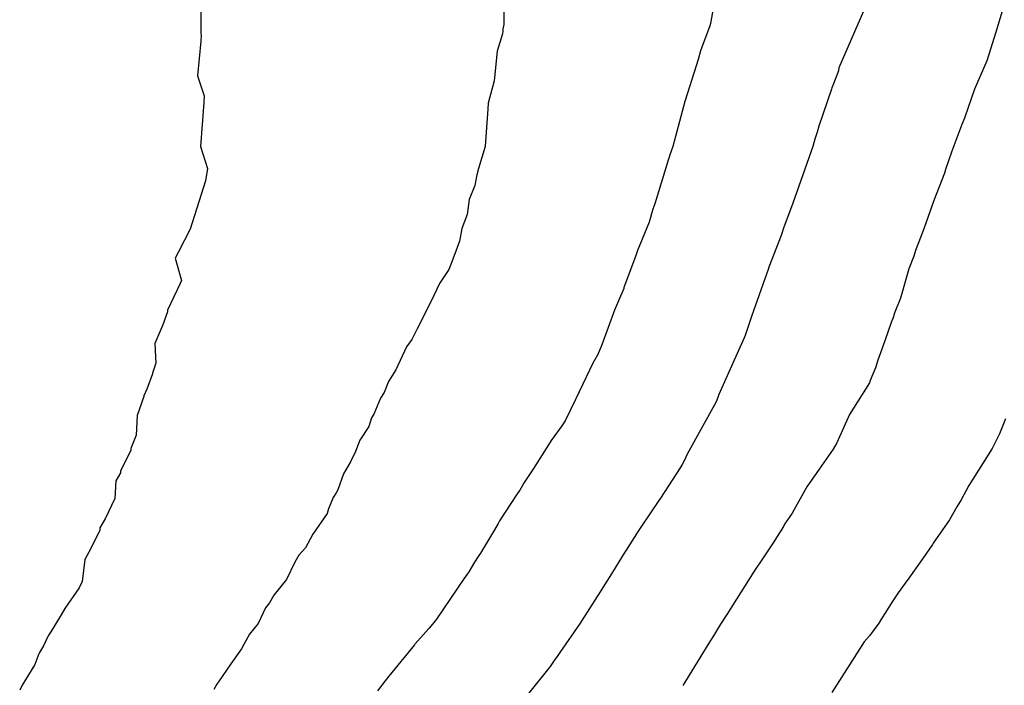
# Model space of a CAD drawing. Extents: x 158343 to 162498, y 431347 to 434500.
# Tile 176 of 248: x 159614 to 159629, y 434066 to 434076. Entities that reach past the tile are written whole.
import ezdxf

# ---------------------------------------------------------------- set-up
doc = ezdxf.new("R2010")
doc.units = 0
doc.header["$LTSCALE"] = 10
doc.header["$MEASUREMENT"] = 0
doc.layers.add('000_arcering', color=8, linetype='CONTINUOUS')
doc.layers.add('def. con-hoogtelijn (index)', color=8, linetype='CONTINUOUS')

# ---------------------------------------------------------------- blocks, each defined once
blk = doc.blocks.new('bestaande hoogtelijnen')
at = {"layer": 'def. con-hoogtelijn (index)'}
for p, q in [((-50.708, 10.303), (-50.709, 9.721)), ((-50.708, 10.303), (-50.709, 9.721)), ((-50.708, 10.303), (-50.709, 9.721)), ((-46.123, 10.364), (-46.124, 9.865)), ((-46.123, 10.364), (-46.124, 9.865)), ((-42.953, 10.167), (-43, 9.876)), ((-42.953, 10.167), (-43, 9.876)), ((-42.953, 10.167), (-43, 9.876)), ((-40.688, 10.067), (-41.061, 9.21)), ((-40.688, 10.067), (-41.061, 9.21)), ((-38.578, 10.114), (-38.688, 9.748)), ((-38.578, 10.114), (-38.688, 9.748)), ((-38.578, 10.114), (-38.688, 9.748)), ((-46.124, 9.865), (-46.142, 9.799)), ((-46.124, 9.865), (-46.142, 9.799)), ((-43.012, 9.844), (-43.151, 9.463)), ((-43.012, 9.844), (-43.151, 9.463)), ((-43.012, 9.844), (-43.151, 9.463)), ((-43, 9.876), (-43.012, 9.844)), ((-43, 9.876), (-43.012, 9.844)), ((-43, 9.876), (-43.012, 9.844)), ((-50.709, 9.721), (-50.701, 9.702)), ((-50.709, 9.721), (-50.701, 9.702)), ((-50.709, 9.721), (-50.701, 9.702)), ((-50.701, 9.702), (-50.704, 9.614)), ((-50.701, 9.702), (-50.704, 9.614)), ((-50.701, 9.702), (-50.704, 9.614)), ((-46.144, 9.724), (-46.228, 9.462)), ((-46.144, 9.724), (-46.228, 9.462)), ((-46.141, 9.763), (-46.144, 9.724)), ((-46.141, 9.763), (-46.144, 9.724)), ((-46.142, 9.799), (-46.141, 9.763)), ((-46.142, 9.799), (-46.141, 9.763)), ((-38.688, 9.748), (-38.826, 9.315)), ((-38.688, 9.748), (-38.826, 9.315)), ((-38.688, 9.748), (-38.826, 9.315)), ((-50.704, 9.614), (-50.756, 9.09)), ((-50.704, 9.614), (-50.756, 9.09)), ((-50.704, 9.614), (-50.756, 9.09)), ((-46.228, 9.462), (-46.272, 9.014)), ((-46.228, 9.462), (-46.272, 9.014)), ((-43.151, 9.463), (-43.186, 9.332)), ((-43.151, 9.463), (-43.186, 9.332)), ((-43.151, 9.463), (-43.186, 9.332)), ((-43.218, 9.239), (-43.386, 8.716)), ((-43.218, 9.239), (-43.386, 8.716)), ((-43.218, 9.239), (-43.386, 8.716)), ((-43.186, 9.332), (-43.218, 9.239)), ((-43.186, 9.332), (-43.218, 9.239)), ((-43.186, 9.332), (-43.218, 9.239)), ((-38.826, 9.315), (-39.013, 8.887)), ((-38.826, 9.315), (-39.013, 8.887)), ((-38.826, 9.315), (-39.013, 8.887)), ((-50.756, 9.09), (-50.654, 8.783)), ((-50.756, 9.09), (-50.654, 8.783)), ((-50.756, 9.09), (-50.654, 8.783)), ((-41.069, 9.162), (-41.142, 8.969)), ((-41.069, 9.162), (-41.142, 8.969)), ((-41.061, 9.21), (-41.069, 9.162)), ((-41.061, 9.21), (-41.069, 9.162)), ((-46.272, 9.014), (-46.361, 8.675)), ((-46.272, 9.014), (-46.361, 8.675)), ((-41.142, 8.969), (-41.165, 8.906)), ((-41.142, 8.969), (-41.165, 8.906)), ((-50.654, 8.783), (-50.66, 8.685)), ((-50.654, 8.783), (-50.66, 8.685)), ((-50.654, 8.783), (-50.66, 8.685)), ((-41.171, 8.884), (-41.363, 8.325)), ((-41.171, 8.884), (-41.363, 8.325)), ((-41.165, 8.906), (-41.171, 8.884)), ((-41.165, 8.906), (-41.171, 8.884)), ((-39.013, 8.887), (-39.159, 8.461)), ((-39.013, 8.887), (-39.159, 8.461)), ((-39.013, 8.887), (-39.159, 8.461)), ((-50.66, 8.685), (-50.71, 8.019)), ((-50.66, 8.685), (-50.71, 8.019)), ((-50.66, 8.685), (-50.71, 8.019)), ((-46.361, 8.675), (-46.367, 8.591)), ((-46.361, 8.675), (-46.367, 8.591)), ((-43.391, 8.698), (-43.569, 8.021)), ((-43.391, 8.698), (-43.569, 8.021)), ((-43.391, 8.698), (-43.569, 8.021)), ((-43.386, 8.716), (-43.391, 8.698)), ((-43.386, 8.716), (-43.391, 8.698)), ((-43.386, 8.716), (-43.391, 8.698)), ((-46.367, 8.59), (-46.41, 8.018)), ((-46.367, 8.59), (-46.41, 8.018)), ((-46.367, 8.591), (-46.367, 8.59)), ((-46.367, 8.591), (-46.367, 8.59)), ((-46.367, 8.59), (-46.367, 8.59)), ((-46.367, 8.59), (-46.367, 8.59)), ((-39.201, 8.351), (-39.351, 7.95)), ((-39.201, 8.351), (-39.351, 7.95)), ((-39.201, 8.351), (-39.351, 7.95)), ((-39.164, 8.447), (-39.201, 8.351)), ((-39.164, 8.447), (-39.201, 8.351)), ((-39.164, 8.447), (-39.201, 8.351)), ((-39.159, 8.461), (-39.164, 8.447)), ((-39.159, 8.461), (-39.164, 8.447)), ((-39.159, 8.461), (-39.164, 8.447)), ((-41.391, 8.238), (-41.425, 8.132)), ((-41.391, 8.238), (-41.425, 8.132)), ((-41.363, 8.325), (-41.391, 8.238)), ((-41.363, 8.325), (-41.391, 8.238)), ((-41.425, 8.132), (-41.455, 8.019)), ((-41.425, 8.132), (-41.455, 8.019)), ((-50.71, 8.019), (-50.604, 7.685)), ((-50.71, 8.019), (-50.604, 7.685)), ((-50.71, 8.019), (-50.604, 7.685)), ((-46.41, 8.018), (-46.509, 7.689)), ((-46.41, 8.018), (-46.509, 7.689)), ((-43.569, 8.021), (-43.62, 7.878)), ((-43.569, 8.021), (-43.62, 7.878)), ((-43.569, 8.021), (-43.62, 7.878)), ((-41.455, 8.019), (-41.757, 7.162)), ((-41.455, 8.019), (-41.757, 7.162)), ((-39.351, 7.95), (-39.448, 7.67)), ((-39.351, 7.95), (-39.448, 7.67)), ((-39.351, 7.95), (-39.448, 7.67)), ((-43.644, 7.812), (-43.841, 7.154)), ((-43.644, 7.812), (-43.841, 7.154)), ((-43.644, 7.812), (-43.841, 7.154)), ((-43.62, 7.875), (-43.644, 7.812)), ((-43.62, 7.875), (-43.644, 7.812)), ((-43.62, 7.875), (-43.644, 7.812)), ((-43.62, 7.878), (-43.62, 7.876)), ((-43.62, 7.878), (-43.62, 7.876)), ((-43.62, 7.878), (-43.62, 7.876)), ((-43.62, 7.876), (-43.62, 7.875)), ((-43.62, 7.876), (-43.62, 7.875)), ((-43.62, 7.876), (-43.62, 7.875)), ((-50.604, 7.685), (-50.634, 7.501)), ((-50.604, 7.685), (-50.634, 7.501)), ((-50.604, 7.685), (-50.634, 7.501)), ((-46.509, 7.689), (-46.536, 7.59)), ((-46.509, 7.689), (-46.536, 7.59)), ((-39.465, 7.617), (-39.623, 7.204)), ((-39.465, 7.617), (-39.623, 7.204)), ((-39.465, 7.617), (-39.623, 7.204)), ((-39.448, 7.67), (-39.465, 7.617)), ((-39.448, 7.67), (-39.465, 7.617)), ((-39.448, 7.67), (-39.465, 7.617)), ((-50.634, 7.501), (-50.87, 6.772)), ((-50.634, 7.501), (-50.87, 6.772)), ((-50.634, 7.501), (-50.87, 6.772)), ((-46.536, 7.59), (-46.562, 7.432)), ((-46.536, 7.59), (-46.562, 7.432)), ((-46.562, 7.432), (-46.65, 7.218)), ((-46.562, 7.432), (-46.65, 7.218)), ((-46.65, 7.218), (-46.681, 6.993)), ((-46.65, 7.218), (-46.681, 6.993)), ((-43.841, 7.154), (-43.872, 7.074)), ((-43.841, 7.154), (-43.872, 7.074)), ((-43.841, 7.154), (-43.872, 7.074)), ((-41.758, 7.161), (-41.9, 6.784)), ((-41.758, 7.161), (-41.9, 6.784)), ((-41.757, 7.162), (-41.758, 7.162)), ((-41.758, 7.162), (-41.758, 7.161)), ((-41.757, 7.162), (-41.758, 7.162)), ((-41.758, 7.162), (-41.758, 7.161)), ((-39.623, 7.204), (-39.774, 6.775)), ((-39.623, 7.204), (-39.774, 6.775)), ((-39.623, 7.204), (-39.774, 6.775)), ((-43.872, 7.074), (-43.927, 6.876)), ((-43.872, 7.074), (-43.927, 6.876)), ((-43.872, 7.074), (-43.927, 6.876)), ((-46.681, 6.993), (-46.762, 6.779)), ((-46.681, 6.993), (-46.762, 6.779)), ((-43.927, 6.876), (-44.103, 6.447)), ((-43.927, 6.876), (-44.103, 6.447)), ((-43.927, 6.876), (-44.103, 6.447)), ((-50.87, 6.772), (-51.043, 6.426)), ((-50.87, 6.772), (-51.043, 6.426)), ((-50.87, 6.772), (-51.043, 6.426)), ((-46.762, 6.779), (-46.795, 6.59)), ((-46.762, 6.779), (-46.795, 6.59)), ((-41.9, 6.784), (-41.933, 6.674)), ((-41.9, 6.784), (-41.933, 6.674)), ((-39.774, 6.775), (-39.902, 6.447)), ((-39.774, 6.775), (-39.902, 6.447)), ((-39.774, 6.775), (-39.902, 6.447)), ((-46.795, 6.59), (-46.833, 6.495)), ((-46.795, 6.59), (-46.833, 6.495)), ((-41.933, 6.674), (-42.118, 6.195)), ((-41.933, 6.674), (-42.118, 6.195)), ((-51.043, 6.426), (-51.095, 6.331)), ((-51.043, 6.426), (-51.095, 6.331)), ((-51.043, 6.426), (-51.095, 6.331)), ((-46.833, 6.495), (-46.928, 6.236)), ((-46.833, 6.495), (-46.928, 6.236)), ((-44.103, 6.447), (-44.135, 6.355)), ((-44.103, 6.447), (-44.135, 6.355)), ((-44.103, 6.447), (-44.135, 6.355)), ((-39.902, 6.447), (-39.93, 6.36)), ((-39.902, 6.447), (-39.93, 6.36)), ((-39.902, 6.447), (-39.93, 6.36)), ((-51.095, 6.331), (-50.999, 5.997)), ((-51.095, 6.331), (-50.999, 5.997)), ((-51.095, 6.331), (-50.999, 5.997)), ((-44.135, 6.355), (-44.297, 5.927)), ((-44.135, 6.355), (-44.297, 5.927)), ((-44.135, 6.355), (-44.297, 5.927)), ((-39.93, 6.36), (-40.001, 6.171)), ((-39.93, 6.36), (-40.001, 6.171)), ((-39.93, 6.36), (-40.001, 6.171)), ((-46.959, 6.162), (-47.097, 5.95)), ((-46.959, 6.162), (-47.097, 5.95)), ((-46.928, 6.236), (-46.959, 6.162)), ((-46.928, 6.236), (-46.959, 6.162)), ((-42.128, 6.162), (-42.157, 6.09)), ((-42.128, 6.162), (-42.157, 6.09)), ((-42.118, 6.195), (-42.128, 6.162)), ((-42.118, 6.195), (-42.128, 6.162)), ((-40.001, 6.171), (-40.131, 5.729)), ((-40.001, 6.171), (-40.131, 5.729)), ((-40.001, 6.171), (-40.131, 5.729)), ((-50.999, 5.997), (-51.02, 5.95)), ((-50.999, 5.997), (-51.02, 5.95)), ((-50.999, 5.997), (-51.02, 5.95)), ((-42.157, 6.09), (-42.349, 5.537)), ((-42.157, 6.09), (-42.349, 5.537)), ((-51.02, 5.95), (-51.212, 5.544)), ((-51.02, 5.95), (-51.212, 5.544)), ((-51.02, 5.95), (-51.212, 5.544)), ((-47.097, 5.95), (-47.226, 5.681)), ((-47.097, 5.95), (-47.226, 5.681)), ((-44.314, 5.876), (-44.391, 5.686)), ((-44.314, 5.876), (-44.391, 5.686)), ((-44.314, 5.876), (-44.391, 5.686)), ((-44.31, 5.888), (-44.314, 5.876)), ((-44.31, 5.888), (-44.314, 5.876)), ((-44.31, 5.888), (-44.314, 5.876)), ((-44.297, 5.927), (-44.31, 5.888)), ((-44.297, 5.927), (-44.31, 5.888)), ((-44.297, 5.927), (-44.31, 5.888)), ((-47.226, 5.681), (-47.374, 5.384)), ((-47.226, 5.681), (-47.374, 5.384)), ((-44.391, 5.686), (-44.455, 5.544)), ((-44.391, 5.686), (-44.455, 5.544)), ((-44.391, 5.686), (-44.455, 5.544)), ((-40.131, 5.729), (-40.224, 5.489)), ((-40.131, 5.729), (-40.224, 5.489)), ((-40.131, 5.729), (-40.224, 5.489)), ((-51.21, 5.519), (-51.282, 5.326)), ((-51.21, 5.519), (-51.282, 5.326)), ((-51.21, 5.519), (-51.282, 5.326)), ((-51.212, 5.544), (-51.21, 5.519)), ((-51.212, 5.544), (-51.21, 5.519)), ((-51.212, 5.544), (-51.21, 5.519)), ((-44.455, 5.544), (-44.644, 5.024)), ((-44.455, 5.544), (-44.644, 5.024)), ((-44.455, 5.544), (-44.644, 5.024)), ((-42.349, 5.537), (-42.376, 5.466)), ((-42.349, 5.537), (-42.376, 5.466)), ((-47.374, 5.384), (-47.408, 5.321)), ((-47.374, 5.384), (-47.408, 5.321)), ((-42.376, 5.466), (-42.452, 5.237)), ((-42.376, 5.466), (-42.452, 5.237)), ((-40.237, 5.447), (-40.271, 5.358)), ((-40.237, 5.447), (-40.271, 5.358)), ((-40.237, 5.447), (-40.271, 5.358)), ((-40.224, 5.489), (-40.237, 5.447)), ((-40.224, 5.489), (-40.237, 5.447)), ((-40.224, 5.489), (-40.237, 5.447)), ((-51.282, 5.326), (-51.402, 5.044)), ((-51.282, 5.326), (-51.402, 5.044)), ((-51.282, 5.326), (-51.402, 5.044)), ((-47.437, 5.262), (-47.515, 5.103)), ((-47.437, 5.262), (-47.515, 5.103)), ((-47.408, 5.321), (-47.437, 5.262)), ((-47.408, 5.321), (-47.437, 5.262)), ((-42.452, 5.237), (-42.479, 5.162)), ((-42.452, 5.237), (-42.479, 5.162)), ((-40.271, 5.358), (-40.367, 5.081)), ((-40.271, 5.358), (-40.367, 5.081)), ((-40.271, 5.358), (-40.367, 5.081)), ((-47.515, 5.103), (-47.595, 4.992)), ((-47.515, 5.103), (-47.595, 4.992)), ((-42.492, 5.13), (-42.875, 4.273)), ((-42.492, 5.13), (-42.875, 4.273)), ((-42.479, 5.162), (-42.492, 5.13)), ((-42.479, 5.162), (-42.492, 5.13)), ((-40.367, 5.081), (-40.47, 4.792)), ((-40.367, 5.081), (-40.47, 4.792)), ((-40.367, 5.081), (-40.47, 4.792)), ((-51.402, 5.044), (-51.387, 4.747)), ((-51.402, 5.044), (-51.387, 4.747)), ((-51.402, 5.044), (-51.387, 4.747)), ((-47.595, 4.992), (-47.76, 4.644)), ((-47.595, 4.992), (-47.76, 4.644)), ((-44.644, 5.024), (-44.707, 4.876)), ((-44.644, 5.024), (-44.707, 4.876)), ((-44.644, 5.024), (-44.707, 4.876)), ((-44.707, 4.876), (-44.779, 4.744)), ((-44.707, 4.876), (-44.779, 4.744)), ((-44.707, 4.876), (-44.779, 4.744)), ((-40.47, 4.792), (-40.508, 4.677)), ((-40.47, 4.792), (-40.508, 4.677)), ((-40.47, 4.792), (-40.508, 4.677)), ((-51.387, 4.747), (-51.438, 4.594)), ((-51.387, 4.747), (-51.438, 4.594)), ((-51.387, 4.747), (-51.438, 4.594)), ((-47.76, 4.644), (-47.871, 4.466)), ((-47.76, 4.644), (-47.871, 4.466)), ((-44.779, 4.744), (-45.036, 4.206)), ((-44.779, 4.744), (-45.036, 4.206)), ((-44.779, 4.744), (-45.036, 4.206)), ((-40.508, 4.677), (-40.586, 4.485)), ((-40.508, 4.677), (-40.586, 4.485)), ((-40.508, 4.677), (-40.586, 4.485)), ((-51.437, 4.584), (-51.523, 4.352)), ((-51.437, 4.584), (-51.523, 4.352)), ((-51.437, 4.584), (-51.523, 4.352)), ((-51.438, 4.594), (-51.437, 4.584)), ((-51.438, 4.594), (-51.437, 4.584)), ((-51.438, 4.594), (-51.437, 4.584)), ((-47.871, 4.466), (-47.933, 4.301)), ((-47.871, 4.466), (-47.933, 4.301)), ((-40.586, 4.485), (-40.6, 4.447)), ((-40.586, 4.485), (-40.6, 4.447)), ((-40.586, 4.485), (-40.6, 4.447)), ((-51.523, 4.352), (-51.568, 4.251)), ((-51.523, 4.352), (-51.568, 4.251)), ((-51.523, 4.352), (-51.568, 4.251)), ((-40.6, 4.447), (-40.9, 3.968)), ((-40.6, 4.447), (-40.9, 3.968)), ((-40.6, 4.447), (-40.9, 3.968)), ((-51.568, 4.242), (-51.668, 3.956)), ((-51.568, 4.242), (-51.668, 3.956)), ((-51.568, 4.242), (-51.668, 3.956)), ((-51.568, 4.251), (-51.568, 4.242)), ((-51.568, 4.251), (-51.568, 4.242)), ((-51.568, 4.251), (-51.568, 4.242)), ((-47.989, 4.218), (-48.092, 3.976)), ((-47.989, 4.218), (-48.092, 3.976)), ((-47.933, 4.301), (-47.989, 4.218)), ((-47.933, 4.301), (-47.989, 4.218)), ((-45.042, 4.195), (-45.198, 3.876)), ((-45.042, 4.195), (-45.198, 3.876)), ((-45.042, 4.195), (-45.198, 3.876)), ((-45.036, 4.206), (-45.042, 4.195)), ((-45.036, 4.206), (-45.042, 4.195)), ((-45.036, 4.206), (-45.042, 4.195)), ((-42.906, 4.186), (-42.917, 4.162)), ((-42.906, 4.186), (-42.917, 4.162)), ((-42.875, 4.273), (-42.906, 4.186)), ((-42.875, 4.273), (-42.906, 4.186)), ((-42.917, 4.162), (-43.352, 3.369)), ((-42.917, 4.162), (-43.352, 3.369)), ((-51.668, 3.956), (-51.682, 3.656)), ((-51.668, 3.956), (-51.682, 3.656)), ((-51.668, 3.956), (-51.682, 3.656)), ((-48.125, 3.92), (-48.169, 3.789)), ((-48.125, 3.92), (-48.169, 3.789)), ((-48.092, 3.976), (-48.125, 3.92)), ((-48.092, 3.976), (-48.125, 3.92)), ((-45.198, 3.876), (-45.248, 3.8)), ((-45.198, 3.876), (-45.248, 3.8)), ((-45.198, 3.876), (-45.248, 3.8)), ((-40.9, 3.968), (-41.092, 3.539)), ((-40.9, 3.968), (-41.092, 3.539)), ((-40.9, 3.968), (-41.092, 3.539)), ((-38.542, 3.902), (-38.633, 3.678)), ((-38.542, 3.902), (-38.633, 3.678)), ((-48.169, 3.789), (-48.303, 3.584)), ((-48.169, 3.789), (-48.303, 3.584)), ((-45.248, 3.8), (-45.408, 3.578)), ((-45.248, 3.8), (-45.408, 3.578)), ((-45.248, 3.8), (-45.408, 3.578)), ((-51.682, 3.656), (-51.763, 3.456)), ((-51.682, 3.656), (-51.763, 3.456)), ((-51.682, 3.656), (-51.763, 3.456)), ((-48.303, 3.584), (-48.377, 3.386)), ((-48.303, 3.584), (-48.377, 3.386)), ((-45.408, 3.578), (-45.453, 3.511)), ((-45.408, 3.578), (-45.453, 3.511)), ((-45.408, 3.578), (-45.453, 3.511)), ((-38.633, 3.678), (-38.744, 3.455)), ((-38.633, 3.678), (-38.744, 3.455)), ((-51.763, 3.432), (-51.922, 3.112)), ((-51.763, 3.432), (-51.922, 3.112)), ((-51.763, 3.432), (-51.922, 3.112)), ((-51.763, 3.456), (-51.763, 3.432)), ((-51.763, 3.456), (-51.763, 3.432)), ((-51.763, 3.456), (-51.763, 3.432)), ((-45.453, 3.511), (-45.676, 3.155)), ((-45.453, 3.511), (-45.676, 3.155)), ((-45.453, 3.511), (-45.676, 3.155)), ((-41.147, 3.447), (-41.358, 3.142)), ((-41.147, 3.447), (-41.358, 3.142)), ((-41.147, 3.447), (-41.358, 3.142)), ((-41.092, 3.539), (-41.147, 3.447)), ((-41.092, 3.539), (-41.147, 3.447)), ((-41.092, 3.539), (-41.147, 3.447)), ((-38.744, 3.455), (-39.095, 2.895)), ((-38.744, 3.455), (-39.095, 2.895)), ((-48.405, 3.338), (-48.443, 3.252)), ((-48.405, 3.338), (-48.443, 3.252)), ((-48.377, 3.386), (-48.405, 3.338)), ((-48.377, 3.386), (-48.405, 3.338)), ((-43.395, 3.279), (-43.432, 3.215)), ((-43.395, 3.279), (-43.432, 3.215)), ((-43.352, 3.369), (-43.395, 3.279)), ((-43.352, 3.369), (-43.395, 3.279)), ((-48.443, 3.252), (-48.549, 3.075)), ((-48.443, 3.252), (-48.549, 3.075)), ((-45.676, 3.155), (-45.706, 3.107)), ((-45.676, 3.155), (-45.706, 3.107)), ((-45.676, 3.155), (-45.706, 3.107)), ((-43.458, 3.162), (-43.759, 2.706)), ((-43.458, 3.162), (-43.759, 2.706)), ((-43.432, 3.215), (-43.458, 3.162)), ((-43.432, 3.215), (-43.458, 3.162)), ((-41.358, 3.142), (-41.547, 2.876)), ((-41.358, 3.142), (-41.547, 2.876)), ((-41.358, 3.142), (-41.547, 2.876)), ((-51.923, 3.087), (-51.992, 2.969)), ((-51.923, 3.087), (-51.992, 2.969)), ((-51.923, 3.087), (-51.992, 2.969)), ((-51.922, 3.112), (-51.923, 3.087)), ((-51.922, 3.112), (-51.923, 3.087)), ((-51.922, 3.112), (-51.923, 3.087)), ((-48.549, 3.075), (-48.635, 2.831)), ((-48.549, 3.075), (-48.635, 2.831)), ((-45.706, 3.107), (-45.819, 2.94)), ((-45.706, 3.107), (-45.819, 2.94)), ((-45.706, 3.107), (-45.819, 2.94)), ((-51.992, 2.969), (-52.007, 2.7)), ((-51.992, 2.969), (-52.007, 2.7)), ((-51.992, 2.969), (-52.007, 2.7)), ((-48.635, 2.831), (-48.663, 2.788)), ((-48.635, 2.831), (-48.663, 2.788)), ((-45.819, 2.94), (-45.886, 2.828)), ((-45.819, 2.94), (-45.886, 2.828)), ((-45.819, 2.94), (-45.886, 2.828)), ((-41.547, 2.876), (-41.765, 2.479)), ((-41.547, 2.876), (-41.765, 2.479)), ((-41.547, 2.876), (-41.765, 2.479)), ((-39.095, 2.895), (-39.212, 2.679)), ((-39.095, 2.895), (-39.212, 2.679)), ((-52.007, 2.7), (-52.154, 2.392)), ((-52.007, 2.7), (-52.154, 2.392)), ((-52.007, 2.7), (-52.154, 2.392)), ((-48.706, 2.714), (-48.775, 2.543)), ((-48.706, 2.714), (-48.775, 2.543)), ((-48.663, 2.788), (-48.706, 2.714)), ((-48.663, 2.788), (-48.706, 2.714)), ((-45.922, 2.769), (-46.191, 2.361)), ((-45.922, 2.769), (-46.191, 2.361)), ((-45.922, 2.769), (-46.191, 2.361)), ((-45.886, 2.828), (-45.922, 2.769)), ((-45.886, 2.828), (-45.922, 2.769)), ((-45.886, 2.828), (-45.922, 2.769)), ((-43.759, 2.706), (-43.785, 2.669)), ((-43.759, 2.706), (-43.785, 2.669)), ((-48.775, 2.543), (-48.799, 2.474)), ((-48.775, 2.543), (-48.799, 2.474)), ((-43.785, 2.669), (-44.057, 2.267)), ((-43.785, 2.669), (-44.057, 2.267)), ((-39.277, 2.572), (-39.39, 2.38)), ((-39.277, 2.572), (-39.39, 2.38)), ((-39.212, 2.679), (-39.277, 2.572)), ((-39.212, 2.679), (-39.277, 2.572)), ((-52.154, 2.392), (-52.232, 2.259)), ((-52.154, 2.392), (-52.232, 2.259)), ((-52.154, 2.392), (-52.232, 2.259)), ((-48.799, 2.474), (-49.012, 2.162)), ((-48.799, 2.474), (-49.012, 2.162)), ((-41.813, 2.411), (-41.881, 2.311)), ((-41.813, 2.411), (-41.881, 2.311)), ((-41.813, 2.411), (-41.881, 2.311)), ((-41.765, 2.479), (-41.813, 2.411)), ((-41.765, 2.479), (-41.813, 2.411)), ((-41.765, 2.479), (-41.813, 2.411)), ((-52.232, 2.259), (-52.233, 2.219)), ((-52.232, 2.259), (-52.233, 2.219)), ((-52.232, 2.259), (-52.233, 2.219)), ((-46.214, 2.324), (-46.269, 2.229)), ((-46.214, 2.324), (-46.269, 2.229)), ((-46.214, 2.324), (-46.269, 2.229)), ((-46.191, 2.361), (-46.214, 2.324)), ((-46.191, 2.361), (-46.214, 2.324)), ((-46.191, 2.361), (-46.214, 2.324)), ((-44.057, 2.267), (-44.094, 2.208)), ((-44.057, 2.267), (-44.094, 2.208)), ((-41.9, 2.279), (-42.054, 2.03)), ((-41.9, 2.279), (-42.054, 2.03)), ((-41.9, 2.279), (-42.054, 2.03)), ((-41.881, 2.311), (-41.9, 2.279)), ((-41.881, 2.311), (-41.9, 2.279)), ((-41.881, 2.311), (-41.9, 2.279)), ((-39.39, 2.38), (-39.636, 2.024)), ((-39.39, 2.38), (-39.636, 2.024)), ((-52.233, 2.219), (-52.367, 1.945)), ((-52.233, 2.219), (-52.367, 1.945)), ((-52.233, 2.219), (-52.367, 1.945)), ((-49.012, 2.162), (-49.125, 1.956)), ((-49.012, 2.162), (-49.125, 1.956)), ((-46.269, 2.229), (-46.48, 1.876)), ((-46.269, 2.229), (-46.48, 1.876)), ((-46.269, 2.229), (-46.48, 1.876)), ((-44.094, 2.208), (-44.278, 1.919)), ((-44.094, 2.208), (-44.278, 1.919)), ((-52.367, 1.945), (-52.459, 1.777)), ((-52.367, 1.945), (-52.459, 1.777)), ((-52.367, 1.945), (-52.459, 1.777)), ((-49.125, 1.956), (-49.227, 1.842)), ((-49.125, 1.956), (-49.227, 1.842)), ((-42.054, 2.03), (-42.204, 1.803)), ((-42.054, 2.03), (-42.204, 1.803)), ((-42.054, 2.03), (-42.204, 1.803)), ((-39.647, 2.007), (-39.782, 1.809)), ((-39.647, 2.007), (-39.782, 1.809)), ((-39.636, 2.024), (-39.647, 2.007)), ((-39.636, 2.024), (-39.647, 2.007)), ((-49.227, 1.842), (-49.285, 1.74)), ((-49.227, 1.842), (-49.285, 1.74)), ((-46.513, 1.825), (-46.569, 1.739)), ((-46.513, 1.825), (-46.569, 1.739)), ((-46.513, 1.825), (-46.569, 1.739)), ((-46.48, 1.876), (-46.513, 1.825)), ((-46.48, 1.876), (-46.513, 1.825)), ((-46.48, 1.876), (-46.513, 1.825)), ((-44.308, 1.873), (-44.524, 1.521)), ((-44.308, 1.873), (-44.524, 1.521)), ((-44.296, 1.891), (-44.308, 1.873)), ((-44.296, 1.891), (-44.308, 1.873)), ((-44.278, 1.919), (-44.296, 1.891)), ((-44.278, 1.919), (-44.296, 1.891)), ((-42.204, 1.803), (-42.34, 1.602)), ((-42.204, 1.803), (-42.34, 1.602)), ((-42.204, 1.803), (-42.34, 1.602)), ((-39.782, 1.809), (-40.002, 1.498)), ((-39.782, 1.809), (-40.002, 1.498)), ((-52.459, 1.777), (-52.5, 1.444)), ((-52.459, 1.777), (-52.5, 1.444)), ((-52.459, 1.777), (-52.5, 1.444)), ((-49.285, 1.74), (-49.411, 1.476)), ((-49.285, 1.74), (-49.411, 1.476)), ((-46.569, 1.739), (-46.655, 1.593)), ((-46.569, 1.739), (-46.655, 1.593)), ((-46.569, 1.739), (-46.655, 1.593)), ((-46.719, 1.501), (-47.145, 0.876)), ((-46.719, 1.501), (-47.145, 0.876)), ((-46.719, 1.501), (-47.145, 0.876)), ((-46.714, 1.508), (-46.719, 1.501)), ((-46.714, 1.508), (-46.719, 1.501)), ((-46.714, 1.508), (-46.719, 1.501)), ((-46.706, 1.519), (-46.714, 1.508)), ((-46.706, 1.519), (-46.714, 1.508)), ((-46.706, 1.519), (-46.714, 1.508)), ((-46.655, 1.593), (-46.706, 1.519)), ((-46.655, 1.593), (-46.706, 1.519)), ((-46.655, 1.593), (-46.706, 1.519)), ((-44.524, 1.521), (-44.569, 1.453)), ((-44.524, 1.521), (-44.569, 1.453)), ((-42.34, 1.602), (-42.757, 0.945)), ((-42.34, 1.602), (-42.757, 0.945)), ((-42.34, 1.602), (-42.757, 0.945)), ((-40.002, 1.498), (-40.058, 1.418)), ((-40.002, 1.498), (-40.058, 1.418)), ((-52.546, 1.352), (-52.76, 1.038)), ((-52.546, 1.352), (-52.76, 1.038)), ((-52.546, 1.352), (-52.76, 1.038)), ((-52.5, 1.444), (-52.546, 1.352)), ((-52.5, 1.444), (-52.546, 1.352)), ((-52.5, 1.444), (-52.546, 1.352)), ((-49.411, 1.476), (-49.603, 1.239)), ((-49.411, 1.476), (-49.603, 1.239)), ((-44.569, 1.453), (-44.706, 1.236)), ((-44.569, 1.453), (-44.706, 1.236)), ((-40.058, 1.418), (-40.164, 1.272)), ((-40.058, 1.418), (-40.164, 1.272)), ((-49.603, 1.239), (-49.67, 1.125)), ((-49.603, 1.239), (-49.67, 1.125)), ((-44.715, 1.22), (-44.75, 1.162)), ((-44.715, 1.22), (-44.75, 1.162)), ((-44.706, 1.236), (-44.715, 1.22)), ((-44.706, 1.236), (-44.715, 1.22)), ((-40.164, 1.272), (-40.244, 1.155)), ((-40.164, 1.272), (-40.244, 1.155)), ((-49.727, 1.047), (-49.841, 0.813)), ((-49.727, 1.047), (-49.841, 0.813)), ((-49.67, 1.125), (-49.727, 1.047)), ((-49.67, 1.125), (-49.727, 1.047)), ((-44.75, 1.162), (-44.949, 0.857)), ((-44.75, 1.162), (-44.949, 0.857)), ((-40.244, 1.155), (-40.424, 0.865)), ((-40.244, 1.155), (-40.424, 0.865)), ((-52.817, 0.943), (-52.975, 0.685)), ((-52.817, 0.943), (-52.975, 0.685)), ((-52.817, 0.943), (-52.975, 0.685)), ((-52.76, 1.038), (-52.817, 0.943)), ((-52.76, 1.038), (-52.817, 0.943)), ((-52.76, 1.038), (-52.817, 0.943)), ((-42.757, 0.945), (-42.849, 0.8)), ((-42.757, 0.945), (-42.849, 0.8)), ((-42.757, 0.945), (-42.849, 0.8)), ((-49.841, 0.813), (-49.972, 0.65)), ((-49.841, 0.813), (-49.972, 0.65)), ((-47.203, 0.803), (-47.262, 0.733)), ((-47.203, 0.803), (-47.262, 0.733)), ((-47.203, 0.803), (-47.262, 0.733)), ((-47.145, 0.876), (-47.203, 0.803)), ((-47.145, 0.876), (-47.203, 0.803)), ((-47.145, 0.876), (-47.203, 0.803)), ((-44.973, 0.818), (-45.278, 0.373)), ((-44.973, 0.818), (-45.278, 0.373)), ((-44.958, 0.842), (-44.973, 0.818)), ((-44.958, 0.842), (-44.973, 0.818)), ((-44.949, 0.857), (-44.958, 0.842)), ((-44.949, 0.857), (-44.958, 0.842)), ((-42.849, 0.8), (-42.957, 0.625)), ((-42.849, 0.8), (-42.957, 0.625)), ((-42.849, 0.8), (-42.957, 0.625)), ((-40.457, 0.818), (-40.6, 0.627)), ((-40.457, 0.818), (-40.6, 0.627)), ((-40.424, 0.865), (-40.457, 0.818)), ((-40.424, 0.865), (-40.457, 0.818)), ((-53.015, 0.625), (-53.085, 0.473)), ((-53.015, 0.625), (-53.085, 0.473)), ((-53.015, 0.625), (-53.085, 0.473)), ((-52.975, 0.685), (-53.015, 0.625)), ((-52.975, 0.685), (-53.015, 0.625)), ((-52.975, 0.685), (-53.015, 0.625)), ((-49.972, 0.65), (-50.05, 0.506)), ((-49.972, 0.65), (-50.05, 0.506)), ((-47.262, 0.733), (-47.466, 0.505)), ((-47.262, 0.733), (-47.466, 0.505)), ((-47.262, 0.733), (-47.466, 0.505)), ((-42.957, 0.625), (-43.001, 0.556)), ((-42.957, 0.625), (-43.001, 0.556)), ((-42.957, 0.625), (-43.001, 0.556)), ((-40.6, 0.627), (-40.679, 0.532)), ((-40.6, 0.627), (-40.679, 0.532)), ((-53.085, 0.473), (-53.145, 0.372)), ((-53.085, 0.473), (-53.145, 0.372)), ((-53.085, 0.473), (-53.145, 0.372)), ((-50.05, 0.506), (-50.09, 0.427)), ((-50.05, 0.506), (-50.09, 0.427)), ((-47.478, 0.49), (-47.862, 0.016)), ((-47.478, 0.49), (-47.862, 0.016)), ((-47.478, 0.49), (-47.862, 0.016)), ((-47.471, 0.498), (-47.478, 0.49)), ((-47.471, 0.498), (-47.478, 0.49)), ((-47.471, 0.498), (-47.478, 0.49)), ((-47.466, 0.505), (-47.471, 0.498)), ((-47.466, 0.505), (-47.471, 0.498)), ((-47.466, 0.505), (-47.471, 0.498)), ((-43.069, 0.447), (-43.418, -0.124)), ((-43.069, 0.447), (-43.418, -0.124)), ((-43.069, 0.447), (-43.418, -0.124)), ((-43.001, 0.556), (-43.069, 0.447)), ((-43.001, 0.556), (-43.069, 0.447)), ((-43.001, 0.556), (-43.069, 0.447)), ((-40.679, 0.532), (-41.166, -0.234)), ((-40.679, 0.532), (-41.166, -0.234)), ((-53.154, 0.354), (-53.217, 0.192)), ((-53.154, 0.354), (-53.217, 0.192)), ((-53.154, 0.354), (-53.217, 0.192)), ((-53.145, 0.372), (-53.154, 0.354)), ((-53.145, 0.372), (-53.154, 0.354)), ((-53.145, 0.372), (-53.154, 0.354)), ((-50.09, 0.427), (-50.253, 0.199)), ((-50.09, 0.427), (-50.253, 0.199)), ((-45.322, 0.31), (-45.355, 0.266)), ((-45.322, 0.31), (-45.355, 0.266)), ((-45.278, 0.373), (-45.322, 0.31)), ((-45.278, 0.373), (-45.322, 0.31)), ((-53.217, 0.192), (-53.41, -0.121)), ((-53.217, 0.192), (-53.41, -0.121)), ((-53.217, 0.192), (-53.41, -0.121)), ((-50.253, 0.199), (-50.437, -0.07)), ((-50.253, 0.199), (-50.437, -0.07)), ((-45.426, 0.162), (-45.771, -0.273)), ((-45.426, 0.162), (-45.771, -0.273)), ((-45.355, 0.266), (-45.426, 0.162)), ((-45.355, 0.266), (-45.426, 0.162)), ((-47.862, 0.016), (-47.92, -0.053)), ((-47.862, 0.016), (-47.92, -0.053)), ((-47.862, 0.016), (-47.92, -0.053)), ((-53.41, -0.121), (-53.445, -0.195)), ((-53.41, -0.121), (-53.445, -0.195)), ((-53.41, -0.121), (-53.445, -0.195)), ((-50.464, -0.108), (-50.512, -0.189)), ((-50.464, -0.108), (-50.512, -0.189)), ((-50.453, -0.092), (-50.464, -0.108)), ((-50.453, -0.092), (-50.464, -0.108)), ((-50.437, -0.07), (-50.453, -0.092)), ((-50.437, -0.07), (-50.453, -0.092)), ((-47.92, -0.053), (-48.034, -0.209)), ((-47.92, -0.053), (-48.034, -0.209)), ((-47.92, -0.053), (-48.034, -0.209))]:
    blk.add_line(p, q, dxfattribs=at)

msp = doc.modelspace()

# ---------------------------------------------------------------- block references
at = {"layer": '000_arcering'}
msp.add_blockref('bestaande hoogtelijnen', (159667.804, 434066.432), dxfattribs=at)

doc.saveas('drawing.dxf')
